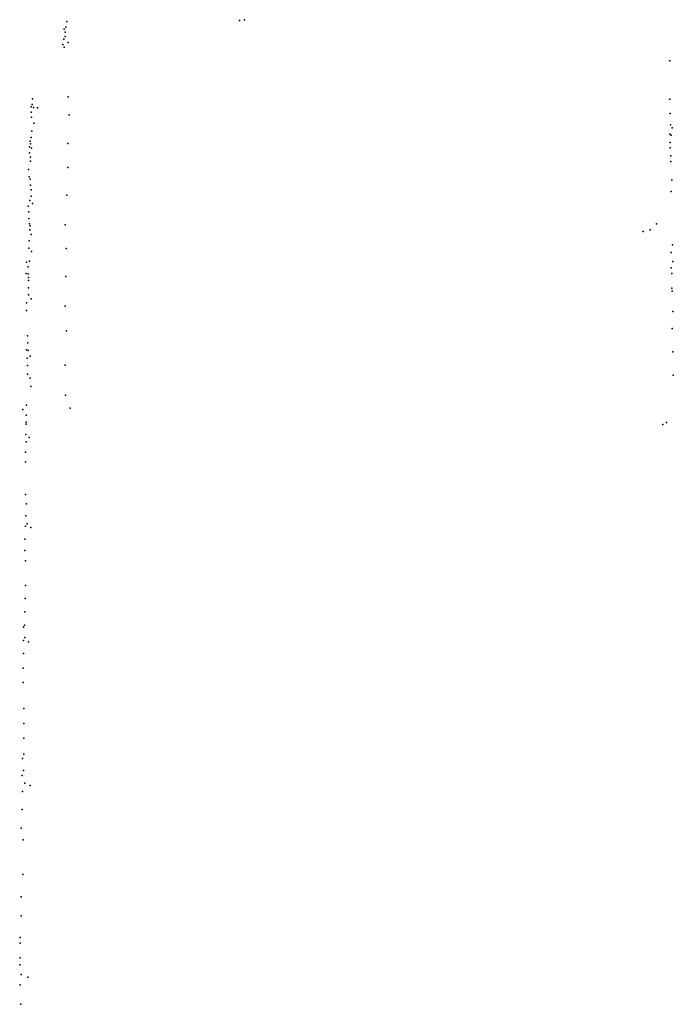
# Model space of a CAD drawing. Header units: millimetres. Extents: x 10845 to 34254, y -43579 to -11665.
# Tile 17 of 28: x 26509 to 29790, y -43579 to -38638. Entities that reach past the tile are written whole.
import ezdxf

# ---------------------------------------------------------------- set-up
doc = ezdxf.new("R2010")
doc.units = ezdxf.units.MM
doc.layers.add('P', color=9, linetype='Continuous')

msp = doc.modelspace()

# ---------------------------------------------------------------- linework, layer by layer
at = {"layer": 'P'}
for p in [(27637, -38638), (26732, -38686), (26740, -38675), (26746, -38647), (27613, -38642), (26730, -38735), (26737, -38701), (26738, -38723), (26725, -38762), (26733, -38776), (26752, -38753), (29772, -38845), (26752, -39025), (26566, -39076), (26571, -39064), (26573, -39035), (26579, -39079), (26599, -39081), (29773, -39036), (26567, -39102), (26569, -39127), (26758, -39115), (29775, -39108), (26580, -39158), (29776, -39165), (29784, -39180), (26566, -39230), (26570, -39197), (29773, -39213), (29780, -39218), (26559, -39276), (26561, -39248), (26564, -39261), (26750, -39259), (29775, -39254), (26559, -39306), (26564, -39328), (26569, -39283), (29774, -39281), (29777, -39322), (26563, -39348), (26750, -39379), (29777, -39350), (26553, -39389), (26557, -39427), (26561, -39438), (26563, -39468), (29782, -39441), (26567, -39492), (26567, -39523), (26745, -39518), (29779, -39500), (26552, -39574), (26560, -39545), (26573, -39560), (26555, -39602), (26555, -39635), (26558, -39662), (26562, -39673), (26738, -39667), (29705, -39662), (26560, -39693), (26567, -39716), (29639, -39701), (29673, -39693), (26557, -39747), (29786, -39767), (26555, -39785), (26568, -39801), (26742, -39786), (29780, -39807), (26544, -39854), (26558, -39850), (29787, -39851), (26541, -39912), (26551, -39879), (26552, -39913), (29780, -39884), (29783, -39911), (26553, -39931), (26553, -39947), (26740, -39927), (26553, -39983), (26554, -40019), (29782, -39986), (29784, -40001), (26543, -40059), (26567, -40038), (26543, -40097), (26738, -40075), (29787, -40102), (26744, -40199), (29785, -40188), (26548, -40224), (26550, -40260), (26544, -40295), (26552, -40298), (29787, -40304), (26546, -40336), (26561, -40326), (26548, -40374), (26548, -40417), (26737, -40372), (26562, -40437), (29790, -40422), (26565, -40478), (26739, -40522), (26525, -40594), (26544, -40572), (26763, -40587), (26541, -40622), (26541, -40657), (29756, -40660), (26542, -40668), (29737, -40669), (26540, -40719), (26541, -40756), (26557, -40735), (26539, -40809), (26539, -40857), (26539, -41021), (26543, -41067), (26540, -41127), (26538, -41180), (26546, -41168), (26565, -41186), (26534, -41245), (26535, -41301), (26538, -41354), (26538, -41477), (26537, -41542), (26535, -41609), (26528, -41686), (26533, -41676), (26535, -41739), (26528, -41754), (26554, -41760), (26528, -41819), (26527, -41892), (26526, -41964), (26530, -42094), (26530, -42170), (26530, -42244), (26529, -42324), (26523, -42346), (26522, -42431), (26528, -42406), (26534, -42470), (26562, -42481), (26523, -42511), (26521, -42602), (26517, -42695), (26527, -42754), (26524, -42928), (26517, -43039), (26516, -43135), (26512, -43243), (26512, -43272), (26509, -43381), (26512, -43346), (26517, -43430), (26550, -43442), (26511, -43481), (26515, -43579)]:
    msp.add_point(p, dxfattribs=at)

doc.saveas('drawing.dxf')
